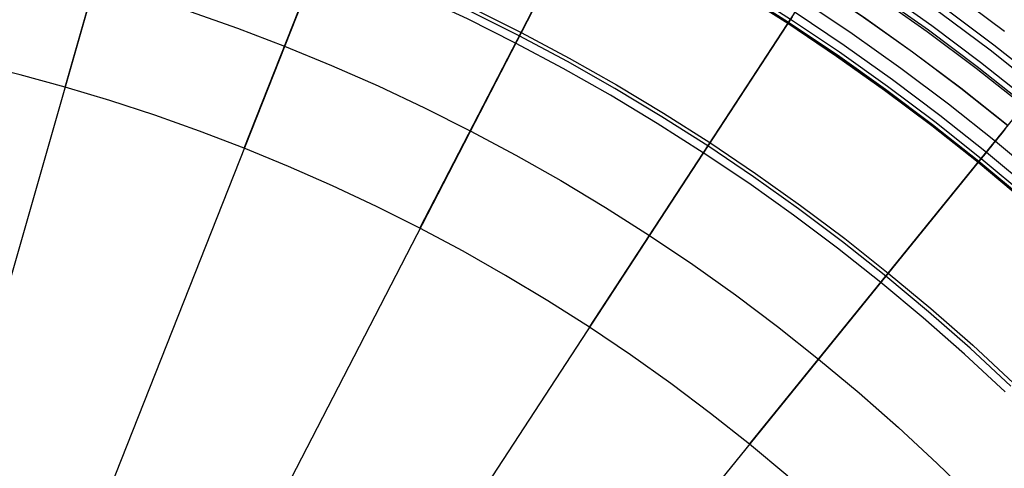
# Model space of a CAD drawing. Header units: millimetres. Extents: x -14 to 488, y -50 to 50.
# Tile 209 of 256: x 380 to 389, y 13 to 17. Entities that reach past the tile are written whole.
import ezdxf

# ---------------------------------------------------------------- set-up
doc = ezdxf.new("R2010")
doc.units = ezdxf.units.MM
doc.header["$MEASUREMENT"] = 0
doc.layers.add('Default', color=7, linetype='Continuous')

msp = doc.modelspace()

# ---------------------------------------------------------------- linework, layer by layer
at = {"layer": 'Default'}
for points in [[(379.5791, 21.2056), (380.0879, 21.1051), (380.5977, 20.9919), (381.1082, 20.8656), (381.6188, 20.7261), (382.1291, 20.5733), (382.6385, 20.4071), (383.1466, 20.2274), (383.6529, 20.0342), (384.1568, 19.8275), (384.6578, 19.6071), (385.1553, 19.3732), (385.6489, 19.1258), (386.1381, 18.865), (386.6222, 18.5909), (387.1007, 18.3036), (387.5731, 18.0033), (388.0389, 17.6902), (388.4976, 17.3644), (388.9487, 17.0263)], [(379.5504, 21.0509), (380.0556, 20.9512), (380.5618, 20.8387), (381.0686, 20.7133), (381.5755, 20.5748), (382.0821, 20.4232), (382.5879, 20.2582), (383.0924, 20.0798), (383.595, 19.888), (384.0952, 19.6827), (384.5926, 19.4639), (385.0866, 19.2317), (385.5767, 18.9861), (386.0623, 18.7272), (386.5429, 18.455), (387.018, 18.1698), (387.487, 17.8716), (387.9495, 17.5607), (388.4049, 17.2373), (388.8527, 16.9016), (389.2925, 16.5539)], [(379.5504, 21.0509), (380.0556, 20.9512), (380.5618, 20.8387), (381.0686, 20.7133), (381.5755, 20.5748), (382.0821, 20.4232), (382.5879, 20.2582), (383.0924, 20.0798), (383.595, 19.888), (384.0952, 19.6827), (384.5926, 19.4639), (385.0866, 19.2317), (385.5767, 18.9861), (386.0623, 18.7272), (386.5429, 18.455), (387.018, 18.1698), (387.487, 17.8716), (387.9495, 17.5607), (388.4049, 17.2373), (388.8527, 16.9016), (389.2925, 16.5539)], [(379.5398, 20.9935), (380.0436, 20.8941), (380.5484, 20.7819), (381.0539, 20.6568), (381.5595, 20.5187), (382.0647, 20.3675), (382.5691, 20.2029), (383.0722, 20.025), (383.5735, 19.8337), (384.0724, 19.629), (384.5685, 19.4108), (385.0611, 19.1792), (385.5499, 18.9343), (386.0342, 18.676), (386.5135, 18.4046), (386.9873, 18.1201), (387.4551, 17.8228), (387.9163, 17.5127), (388.3705, 17.1902), (388.8171, 16.8554), (389.2557, 16.5086)], [(379.5143, 20.8557), (380.0149, 20.757), (380.5164, 20.6455), (381.0186, 20.5213), (381.5209, 20.3841), (382.0229, 20.2338), (382.5241, 20.0703), (383.0239, 19.8935), (383.5219, 19.7035), (384.0176, 19.5), (384.5105, 19.2833), (385, 19.0532), (385.4855, 18.8098), (385.9667, 18.5533), (386.4429, 18.2836), (386.9137, 18.001), (387.3784, 17.7055), (387.8367, 17.3975), (388.2879, 17.077), (388.7317, 16.7444), (389.1674, 16.3998)], [(379.5052, 20.8064), (380.0046, 20.7079), (380.505, 20.5967), (381.006, 20.4728), (381.5071, 20.3359), (382.0079, 20.1859), (382.5079, 20.0228), (383.0066, 19.8465), (383.5035, 19.6569), (383.998, 19.4539), (384.4897, 19.2377), (384.9781, 19.0081), (385.4625, 18.7653), (385.9426, 18.5093), (386.4177, 18.2403), (386.8873, 17.9583), (387.351, 17.6636), (387.8082, 17.3562), (388.2584, 17.0365), (388.7011, 16.7047), (389.1358, 16.3609)], [(380.0008, 20.6898), (380.5007, 20.5787), (381.0013, 20.4548), (381.502, 20.3181), (382.0024, 20.1682), (382.502, 20.0053), (383.0002, 19.8291), (383.4967, 19.6396), (383.9908, 19.4369), (384.4821, 19.2208), (384.97, 18.9914), (385.454, 18.7488), (385.9337, 18.4931), (386.4084, 18.2243), (386.8776, 17.9426), (387.3409, 17.6481), (387.7977, 17.341), (388.2475, 17.0216), (388.6898, 16.69), (389.1241, 16.3466)], [(380.0008, 20.6898), (380.5007, 20.5787), (381.0013, 20.4548), (381.502, 20.3181), (382.0024, 20.1682), (382.502, 20.0053), (383.0002, 19.8291), (383.4967, 19.6396), (383.9908, 19.4369), (384.4821, 19.2208), (384.97, 18.9914), (385.454, 18.7488), (385.9337, 18.4931), (386.4084, 18.2243), (386.8776, 17.9426), (387.3409, 17.6481), (387.7977, 17.341), (388.2475, 17.0216), (388.6898, 16.69), (389.1241, 16.3466)], [(379.954, 20.4664), (380.4486, 20.3565), (380.9439, 20.234), (381.4392, 20.0987), (381.9343, 19.9505), (382.4286, 19.7892), (382.9215, 19.6149), (383.4127, 19.4275), (383.9015, 19.2269), (384.3876, 19.0131), (384.8703, 18.7862), (385.3492, 18.5462), (385.8237, 18.2931), (386.2934, 18.0272), (386.7577, 17.7485), (387.216, 17.4571), (387.668, 17.1533), (388.113, 16.8372), (388.5506, 16.5092), (388.9803, 16.1694)], [(379.954, 20.4664), (380.4486, 20.3565), (380.9439, 20.234), (381.4392, 20.0987), (381.9343, 19.9505), (382.4286, 19.7892), (382.9215, 19.6149), (383.4127, 19.4275), (383.9015, 19.2269), (384.3876, 19.0131), (384.8703, 18.7862), (385.3492, 18.5462), (385.8237, 18.2931), (386.2934, 18.0272), (386.7577, 17.7485), (387.216, 17.4571), (387.668, 17.1533), (388.113, 16.8372), (388.5506, 16.5092), (388.9803, 16.1694)], [(379.9542, 20.4677), (380.4489, 20.3578), (380.9442, 20.2353), (381.4396, 20.0999), (381.9347, 19.9517), (382.429, 19.7905), (382.922, 19.6161), (383.4132, 19.4287), (383.902, 19.2281), (384.3881, 19.0143), (384.8709, 18.7873), (385.3498, 18.5473), (385.8244, 18.2943), (386.2941, 18.0283), (386.7584, 17.7496), (387.2167, 17.4582), (387.6687, 17.1544), (388.1137, 16.8383), (388.5514, 16.5102), (388.9812, 16.1704)], [(379.9166, 20.2882), (380.407, 20.1792), (380.898, 20.0577), (381.3891, 19.9236), (381.8799, 19.7766), (382.3699, 19.6168), (382.8587, 19.444), (383.3456, 19.2581), (383.8303, 19.0592), (384.3122, 18.8473), (384.7908, 18.6223), (385.2656, 18.3844), (385.736, 18.1335), (386.2017, 17.8698), (386.6619, 17.5935), (387.1163, 17.3046), (387.5644, 17.0034), (388.0056, 16.6901), (388.4395, 16.3649), (388.8655, 16.028), (389.2833, 15.6798)], [(379.9166, 20.2882), (380.407, 20.1792), (380.898, 20.0577), (381.3891, 19.9236), (381.8799, 19.7766), (382.3699, 19.6168), (382.8587, 19.444), (383.3456, 19.2581), (383.8303, 19.0592), (384.3122, 18.8473), (384.7908, 18.6223), (385.2656, 18.3844), (385.736, 18.1335), (386.2017, 17.8698), (386.6619, 17.5935), (387.1163, 17.3046), (387.5644, 17.0034), (388.0056, 16.6901), (388.4395, 16.3649), (388.8655, 16.028), (389.2833, 15.6798)], [(379.8903, 20.163), (380.3778, 20.0547), (380.8658, 19.934), (381.3539, 19.8006), (381.8418, 19.6545), (382.3288, 19.4957), (382.8146, 19.3239), (383.2985, 19.1392), (383.7803, 18.9415), (384.2592, 18.7309), (384.7349, 18.5073), (385.2068, 18.2708), (385.6744, 18.0214), (386.1372, 17.7594), (386.5947, 17.4847), (387.0464, 17.1976), (387.4917, 16.8982), (387.9302, 16.5868), (388.3614, 16.2635), (388.7849, 15.9287), (389.2001, 15.5826)], [(379.8903, 20.163), (380.3778, 20.0547), (380.8658, 19.934), (381.3539, 19.8006), (381.8418, 19.6545), (382.3288, 19.4957), (382.8146, 19.3239), (383.2985, 19.1392), (383.7803, 18.9415), (384.2592, 18.7309), (384.7349, 18.5073), (385.2068, 18.2708), (385.6744, 18.0214), (386.1372, 17.7594), (386.5947, 17.4847), (387.0464, 17.1976), (387.4917, 16.8982), (387.9302, 16.5868), (388.3614, 16.2635), (388.7849, 15.9287), (389.2001, 15.5826)], [(379.8658, 20.0462), (380.3505, 19.9385), (380.8357, 19.8185), (381.3211, 19.6859), (381.8061, 19.5407), (382.2904, 19.3827), (382.7734, 19.2119), (383.2546, 19.0282), (383.7336, 18.8317), (384.2098, 18.6222), (384.6828, 18.3999), (385.152, 18.1648), (385.617, 17.9168), (386.0771, 17.6563), (386.532, 17.3832), (386.9811, 17.0977), (387.4239, 16.8), (387.8599, 16.4904), (388.2887, 16.169), (388.7097, 15.8361), (389.1226, 15.4919)], [(379.8659, 20.0467), (380.3506, 19.939), (380.8359, 19.819), (381.3212, 19.6864), (381.8063, 19.5411), (382.2906, 19.3832), (382.7736, 19.2124), (383.2548, 19.0287), (383.7338, 18.8321), (384.21, 18.6227), (384.683, 18.4004), (385.1522, 18.1652), (385.6172, 17.9173), (386.0774, 17.6567), (386.5322, 17.3836), (386.9813, 17.0981), (387.4241, 16.8004), (387.8602, 16.4908), (388.289, 16.1694), (388.71, 15.8364), (389.1229, 15.4923)], [(379.8659, 20.0467), (380.3506, 19.939), (380.8359, 19.819), (381.3212, 19.6864), (381.8063, 19.5411), (382.2906, 19.3832), (382.7736, 19.2124), (383.2548, 19.0287), (383.7338, 18.8321), (384.21, 18.6227), (384.683, 18.4004), (385.1522, 18.1652), (385.6172, 17.9173), (386.0774, 17.6567), (386.5322, 17.3836), (386.9813, 17.0981), (387.4241, 16.8004), (387.8602, 16.4908), (388.289, 16.1694), (388.71, 15.8364), (389.1229, 15.4923)], [(379.8682, 20.0576), (380.3531, 19.9498), (380.8387, 19.8297), (381.3243, 19.6971), (381.8096, 19.5517), (382.2941, 19.3937), (382.7774, 19.2228), (383.2589, 19.039), (383.7381, 18.8424), (384.2146, 18.6328), (384.6879, 18.4104), (385.1573, 18.1751), (385.6225, 17.927), (386.083, 17.6663), (386.5381, 17.3931), (386.9874, 17.1074), (387.4305, 16.8096), (387.8667, 16.4998), (388.2957, 16.1782), (388.717, 15.8451), (389.1301, 15.5008)], [(379.8682, 20.0576), (380.3531, 19.9498), (380.8387, 19.8297), (381.3243, 19.6971), (381.8096, 19.5517), (382.2941, 19.3937), (382.7774, 19.2228), (383.2589, 19.039), (383.7381, 18.8424), (384.2146, 18.6328), (384.6879, 18.4104), (385.1573, 18.1751), (385.6225, 17.927), (386.083, 17.6663), (386.5381, 17.3931), (386.9874, 17.1074), (387.4305, 16.8096), (387.8667, 16.4998), (388.2957, 16.1782), (388.717, 15.8451), (389.1301, 15.5008)], [(379.8751, 20.0903), (380.3608, 19.9824), (380.8471, 19.8621), (381.3335, 19.7292), (381.8196, 19.5836), (382.3049, 19.4253), (382.7889, 19.2542), (383.2712, 19.0701), (383.7512, 18.8731), (384.2285, 18.6632), (384.7025, 18.4404), (385.1727, 18.2047), (385.6386, 17.9563), (386.0998, 17.6952), (386.5556, 17.4215), (387.0057, 17.1354), (387.4495, 16.8371), (387.8864, 16.5268), (388.3161, 16.2047), (388.7381, 15.871), (389.1518, 15.5261)], [(379.8751, 20.0903), (380.3608, 19.9824), (380.8471, 19.8621), (381.3335, 19.7292), (381.8196, 19.5836), (382.3049, 19.4253), (382.7889, 19.2542), (383.2712, 19.0701), (383.7512, 18.8731), (384.2285, 18.6632), (384.7025, 18.4404), (385.1727, 18.2047), (385.6386, 17.9563), (386.0998, 17.6952), (386.5556, 17.4215), (387.0057, 17.1354), (387.4495, 16.8371), (387.8864, 16.5268), (388.3161, 16.2047), (388.7381, 15.871), (389.1518, 15.5261)], [(379.6001, 18.7786), (380.0545, 18.6776), (380.5096, 18.565), (380.9647, 18.4407), (381.4196, 18.3045), (381.8737, 18.1564), (382.3266, 17.9962), (382.7779, 17.824), (383.227, 17.6397), (383.6736, 17.4433), (384.1171, 17.2348), (384.5571, 17.0143), (384.9931, 16.7818), (385.4246, 16.5374), (385.8512, 16.2814), (386.2723, 16.0137), (386.6876, 15.7345), (387.0964, 15.4441), (387.4985, 15.1427), (387.8933, 14.8306), (388.2805, 14.5078), (388.6596, 14.1749), (389.0302, 13.832)], [(388.955, 13.7529), (388.5865, 14.0939), (388.2096, 14.4249), (387.8246, 14.7458), (387.432, 15.0563), (387.0321, 15.356), (386.6255, 15.6448), (386.2126, 15.9223), (385.7939, 16.1885), (385.3697, 16.4432), (384.9406, 16.6862), (384.507, 16.9173), (384.0695, 17.1366), (383.6284, 17.344), (383.1844, 17.5393), (382.7377, 17.7226), (382.289, 17.8938), (381.8386, 18.0531), (381.387, 18.2004), (380.9347, 18.3358), (380.4821, 18.4595), (380.0296, 18.5714), (379.5777, 18.6718)], [(379.8249, 17.6992), (380.2565, 17.5925), (380.6882, 17.4745), (381.1196, 17.3454), (381.5503, 17.2048), (381.9799, 17.0529), (382.4079, 16.8896), (382.834, 16.7148), (383.2575, 16.5285), (383.6782, 16.3307), (384.0956, 16.1216), (384.5091, 15.9011), (384.9184, 15.6693), (385.323, 15.4264), (385.7224, 15.1725), (386.1162, 14.9077), (386.5041, 14.6323), (386.8854, 14.3464), (387.2599, 14.0503), (387.6271, 13.7442), (387.9867, 13.4285), (388.3382, 13.1033), (388.6812, 12.769)], [(386.98, 12.9879), (386.6325, 13.2775), (386.2782, 13.5577), (385.9173, 13.8282), (385.5504, 14.0888), (385.1777, 14.3393), (384.7998, 14.5796), (384.4169, 14.8094), (384.0297, 15.0287), (383.6384, 15.2374), (383.2435, 15.4353), (382.8454, 15.6224), (382.4446, 15.7986), (382.0415, 15.9641), (381.6365, 16.1186), (381.2301, 16.2624), (380.8225, 16.3953), (380.4143, 16.5175), (380.0058, 16.6291), (379.5974, 16.7302)]]:
    msp.add_lwpolyline(points, dxfattribs=at)
at = {"layer": 'Default', "extrusion": (0.888284, -0.459295, 0)}
msp.add_lwpolyline([(191.7385, 167.9005), (191.7383, 167.9027), (191.738, 167.9049), (191.7377, 167.9071), (191.7373, 167.9094), (191.7368, 167.9116), (191.7363, 167.9139), (191.7357, 167.9161), (191.7351, 167.9184), (191.7344, 167.9207), (191.7337, 167.9229), (191.7329, 167.9252), (191.732, 167.9275), (191.7311, 167.9297), (191.7302, 167.932), (191.7291, 167.9342), (191.728, 167.9364), (191.7269, 167.9386), (191.7256, 167.9408), (191.7243, 167.943), (191.723, 167.9451), (191.7216, 167.9472), (191.7201, 167.9493), (191.7186, 167.9513), (191.7171, 167.9534), (191.7154, 167.9553), (191.7138, 167.9573), (191.712, 167.9592), (191.7102, 167.9611), (191.7084, 167.9629), (191.7065, 167.9646), (191.7046, 167.9664), (191.7026, 167.968), (191.7006, 167.9697), (191.6985, 167.9712), (191.6964, 167.9727), (191.6943, 167.9742), (191.6921, 167.9756), (191.6899, 167.9769), (191.6877, 167.9782), (191.6854, 167.9794), (191.6832, 167.9806), (191.6809, 167.9817), (191.6785, 167.9827), (191.6762, 167.9837), (191.6738, 167.9846), (191.6715, 167.9855), (191.6691, 167.9862), (191.6667, 167.987), (191.6643, 167.9876), (191.6619, 167.9882), (191.6596, 167.9887), (191.6572, 167.9892), (191.6548, 167.9896), (191.6524, 167.99), (191.65, 167.9903), (191.6477, 167.9905), (191.6453, 167.9907), (191.643, 167.9908), (191.6407, 167.9909), (191.6384, 167.9909), (191.6361, 167.9908), (191.6339, 167.9908), (191.6316, 167.9906), (191.6294, 167.9904)], dxfattribs=at)
at = {"layer": 'Default', "extrusion": (0.836996, -0.54721, 0)}
msp.add_lwpolyline([(224.7753, 167.9005), (224.7751, 167.9027), (224.7748, 167.9049), (224.7745, 167.9071), (224.7741, 167.9094), (224.7736, 167.9116), (224.7731, 167.9139), (224.7726, 167.9161), (224.7719, 167.9184), (224.7713, 167.9207), (224.7705, 167.9229), (224.7697, 167.9252), (224.7689, 167.9275), (224.768, 167.9297), (224.767, 167.932), (224.7659, 167.9342), (224.7648, 167.9364), (224.7637, 167.9386), (224.7625, 167.9408), (224.7612, 167.943), (224.7598, 167.9451), (224.7584, 167.9472), (224.757, 167.9493), (224.7555, 167.9513), (224.7539, 167.9534), (224.7523, 167.9553), (224.7506, 167.9573), (224.7488, 167.9592), (224.7471, 167.9611), (224.7452, 167.9629), (224.7433, 167.9646), (224.7414, 167.9664), (224.7394, 167.968), (224.7374, 167.9697), (224.7353, 167.9712), (224.7332, 167.9727), (224.7311, 167.9742), (224.7289, 167.9756), (224.7267, 167.9769), (224.7245, 167.9782), (224.7223, 167.9794), (224.72, 167.9806), (224.7177, 167.9817), (224.7154, 167.9827), (224.713, 167.9837), (224.7107, 167.9846), (224.7083, 167.9855), (224.7059, 167.9862), (224.7035, 167.987), (224.7012, 167.9876), (224.6988, 167.9882), (224.6964, 167.9887), (224.694, 167.9892), (224.6916, 167.9896), (224.6892, 167.99), (224.6869, 167.9903), (224.6845, 167.9905), (224.6822, 167.9907), (224.6798, 167.9908), (224.6775, 167.9909), (224.6752, 167.9909), (224.6729, 167.9908), (224.6707, 167.9908), (224.6684, 167.9906), (224.6662, 167.9904)], dxfattribs=at)
at = {"layer": 'Default', "extrusion": (0.776353, -0.630298, 0)}
msp.add_lwpolyline([(256.0022, 167.9005), (256.002, 167.9027), (256.0017, 167.9049), (256.0013, 167.9071), (256.0009, 167.9094), (256.0005, 167.9116), (256, 167.9139), (255.9994, 167.9161), (255.9988, 167.9184), (255.9981, 167.9207), (255.9974, 167.9229), (255.9966, 167.9252), (255.9957, 167.9275), (255.9948, 167.9297), (255.9938, 167.932), (255.9928, 167.9342), (255.9917, 167.9364), (255.9905, 167.9386), (255.9893, 167.9408), (255.988, 167.943), (255.9867, 167.9451), (255.9853, 167.9472), (255.9838, 167.9493), (255.9823, 167.9513), (255.9807, 167.9534), (255.9791, 167.9553), (255.9774, 167.9573), (255.9757, 167.9592), (255.9739, 167.9611), (255.9721, 167.9629), (255.9702, 167.9646), (255.9683, 167.9664), (255.9663, 167.968), (255.9643, 167.9697), (255.9622, 167.9712), (255.9601, 167.9727), (255.958, 167.9742), (255.9558, 167.9756), (255.9536, 167.9769), (255.9514, 167.9782), (255.9491, 167.9794), (255.9468, 167.9806), (255.9445, 167.9817), (255.9422, 167.9827), (255.9399, 167.9837), (255.9375, 167.9846), (255.9352, 167.9855), (255.9328, 167.9862), (255.9304, 167.987), (255.928, 167.9876), (255.9256, 167.9882), (255.9232, 167.9887), (255.9208, 167.9892), (255.9185, 167.9896), (255.9161, 167.99), (255.9137, 167.9903), (255.9114, 167.9905), (255.909, 167.9907), (255.9067, 167.9908), (255.9044, 167.9909), (255.9021, 167.9909), (255.8998, 167.9908), (255.8975, 167.9908), (255.8953, 167.9906), (255.8931, 167.9904)], dxfattribs=at)
at = {"layer": 'Default'}
for points in [[(381.34, 19.7519, 2.0009), (375.5965, -0.3158, 2)], [(383.2799, 19.0921, 2.0009), (375.5965, -0.3158, 2)], [(380.4143, 16.5175, 167.8086), (381.1571, 19.1129, 135.9018)], [(389.0057, 13.8057, 167.968), (388.636, 14.1478, 167.968), (388.2576, 14.4802, 167.968), (387.8707, 14.8027, 167.968), (387.4777, 15.1134, 167.968), (387.0769, 15.4139, 167.968), (386.6684, 15.7041, 167.968), (386.2527, 15.9836, 167.968), (385.8343, 16.2495, 167.968), (385.4094, 16.5048, 167.968), (384.978, 16.7491, 167.968), (384.5406, 16.9824, 167.968), (384.1044, 17.2011, 167.968), (383.6628, 17.4087, 167.968), (383.2161, 17.6053, 167.968), (382.7647, 17.7906, 167.968), (382.318, 17.9611, 167.968), (381.8673, 18.1206, 167.968), (381.4128, 18.269, 167.968), (380.9548, 18.4062, 167.968), (380.5051, 18.5291, 167.968), (380.0525, 18.6412, 167.968), (379.5974, 18.7425, 167.968)], [(382.0415, 15.9641, 167.8086), (383.0352, 18.474, 135.9018)], [(385.1836, 18.2258, 2.0009), (375.5965, -0.3158, 2)], [(383.6384, 15.2374, 167.8086), (384.8783, 17.6353, 135.9018)], [(385.1777, 14.3393, 167.8086), (386.6549, 16.5988, 135.9018), (387.3784, 17.7055, 113.236)], [(387.0187, 17.1552, 2.0009), (375.5965, -0.3158, 2)], [(387.0057, 17.1354, 23.7495), (386.9994, 17.1258, 23.6507), (386.9944, 17.1181, 23.5549), (386.9874, 17.1074, 23.3725), (386.9835, 17.1014, 23.2024), (386.9811, 17.0977, 22.75), (386.9835, 17.1014, 22.2976), (386.9874, 17.1074, 22.1275), (386.9944, 17.1181, 21.9451), (386.9994, 17.1258, 21.8493), (387.0057, 17.1354, 21.7505)], [(386.6325, 13.2775, 167.8086), (388.334, 15.3733, 135.9018), (389.1674, 16.3998, 113.236)], [(388.9553, 16.1386, 2.0338), (388.9275, 16.1043, 2.0259), (388.8975, 16.0674, 2.0187), (388.8652, 16.0276, 2.0124), (388.8304, 15.9848, 2.0073), (388.7931, 15.9388, 2.0034), (388.753, 15.8894, 2.0009), (375.5965, -0.3158, 2)], [(388.9487, 16.1304, 24.9422), (388.9189, 16.0938, 24.8329), (388.8912, 16.0596, 24.7227), (388.8655, 16.028, 24.6119), (388.8421, 15.9991, 24.5007), (388.8208, 15.9729, 24.3897), (388.8018, 15.9495, 24.2791), (388.7849, 15.9287, 24.1696), (388.7702, 15.9106, 24.0615), (388.7576, 15.8951, 23.9552), (388.747, 15.882, 23.8511), (388.7381, 15.871, 23.7495), (388.7308, 15.8621, 23.6507), (388.725, 15.855, 23.5549), (388.717, 15.8451, 23.3725), (388.7125, 15.8395, 23.2024), (388.7097, 15.8361, 22.75), (388.7125, 15.8395, 22.2976), (388.717, 15.8451, 22.1275), (388.725, 15.855, 21.9451), (388.7308, 15.8621, 21.8493), (388.7381, 15.871, 21.7505), (388.747, 15.882, 21.6489), (388.7576, 15.8951, 21.5448), (388.7702, 15.9106, 21.4385), (388.7849, 15.9287, 21.3304), (388.8018, 15.9495, 21.2209), (388.8208, 15.9729, 21.1103), (388.8421, 15.9991, 20.9993), (388.8655, 16.028, 20.8881), (388.8912, 16.0596, 20.7773), (388.9189, 16.0938, 20.6671), (388.9487, 16.1304, 20.5578)]]:
    msp.add_polyline3d(points, dxfattribs=at)

doc.saveas('drawing.dxf')
